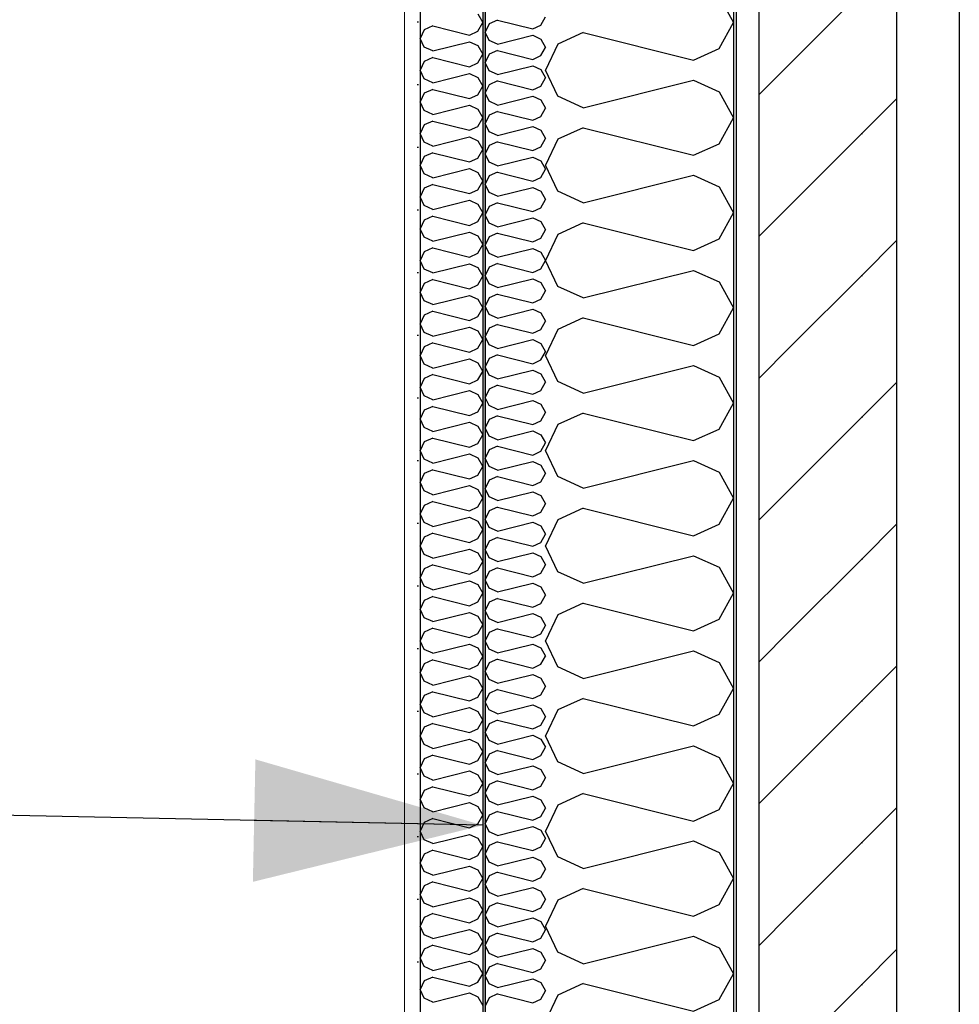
# Model space of a CAD drawing. Header units: millimetres. Extents: x -82116 to -57126, y -2070 to 13065.
# Tile 48 of 74: x -65442 to -64693, y 4566 to 5352. Entities that reach past the tile are written whole.
import ezdxf
from ezdxf.enums import TextEntityAlignment as Align

# ---------------------------------------------------------------- set-up
doc = ezdxf.new("R2010")
doc.units = ezdxf.units.MM
doc.header["$LTSCALE"] = 0.5
doc.header["$MEASUREMENT"] = 0
doc.linetypes.add('Akselinje', pattern=[1500, 1000, -200, 100, -200])
doc.linetypes.add('PLINE', pattern=[0])
for name, color, linetype in [('232- Ikke-bærende yttervegger', 7, 'Continuous'), ('232- Ikke-bærende yttervegger (Skravur)', 7, 'Continuous'), ('232- Ikke-bærende yttervegger (Skravur)(Nye konstruksjoner)', 7, 'Continuous'), ('232- Ikke-bærende yttervegger(Nye konstruksjoner)', 7, 'Continuous'), ('235- Utvendig kledning og overflate(Nye konstruksjoner)', 7, 'Continuous'), ('82-- Modullinjer', 7, 'Continuous'), ('832- Tekst bygning(Nye konstruksjoner)', 7, 'Continuous')]:
    doc.layers.add(name, color=color, linetype=linetype)
doc.layers.add('236- Innvendig kledning og overflate(Nye konstruksjoner)', color=7, linetype='Continuous', lineweight=0)
doc.styles.add('GENERATED_STYLE_1', font='arial.ttf')
doc.dimstyles.new('GENERATED_STYLE__2', dxfattribs={"dimtxt": 0.18, "dimasz": 182.4, "dimexe": 0.18, "dimexo": 0.0625, "dimgap": 0, "dimtad": 0, "dimtih": 1, "dimtoh": 1, "dimdec": 4, "dimzin": 0, "dimdsep": 46, "dimcen": 0.09, "dimadec": 0, "dimazin": 0, "dimtfac": 1, "dimtdec": 4, "dimtmove": 0, "dimatfit": 3, "dimldrblk": 'ARROWHEAD_5', "dimfxl": 1, "dimtolj": 1, "dimtzin": 0, "dimarcsym": 0})

# ---------------------------------------------------------------- blocks, each defined once
blk = doc.blocks.new('*X14')
at = {"layer": '232- Ikke-bærende yttervegger (Skravur)', "linetype": 'PLINE'}
for p, q in [((-64884.72, 5370.19), (-64873.16, 5349.47)), ((-64884.72, 5328.75), (-64873.16, 5349.47)), ((-64993.03, 5341.5), (-65013.35, 5332.25)), ((-64993.03, 5341.5), (-64905.04, 5319.5)), ((-65013.35, 5332.25), (-65023.16, 5311.53)), ((-64905.04, 5319.5), (-64884.72, 5328.75)), ((-65013.35, 5290.81), (-65023.16, 5311.53)), ((-64993.03, 5281.56), (-64905.04, 5303.56)), ((-64905.04, 5303.56), (-64884.72, 5294.31)), ((-64993.03, 5281.56), (-65013.35, 5290.81)), ((-64884.72, 5294.31), (-64873.16, 5273.59)), ((-64884.72, 5252.87), (-64873.16, 5273.59)), ((-64993.03, 5265.62), (-65013.35, 5256.37)), ((-64993.03, 5265.62), (-64905.04, 5243.62)), ((-65013.35, 5256.37), (-65023.16, 5235.65)), ((-64905.04, 5243.62), (-64884.72, 5252.87)), ((-65013.35, 5214.93), (-65023.16, 5235.65)), ((-64993.03, 5205.68), (-64905.04, 5227.68)), ((-64905.04, 5227.68), (-64884.72, 5218.43)), ((-64884.72, 5218.43), (-64873.16, 5197.71)), ((-64993.03, 5205.68), (-65013.35, 5214.93)), ((-64884.72, 5176.99), (-64873.16, 5197.71)), ((-64993.03, 5189.74), (-65013.35, 5180.49)), ((-64993.03, 5189.74), (-64905.04, 5167.74)), ((-65013.35, 5180.49), (-65023.16, 5159.77)), ((-64905.04, 5167.74), (-64884.72, 5176.99)), ((-65013.35, 5139.05), (-65023.16, 5159.77)), ((-64993.03, 5129.8), (-64905.04, 5151.8)), ((-64905.04, 5151.8), (-64884.72, 5142.55)), ((-64993.03, 5129.8), (-65013.35, 5139.05)), ((-64884.72, 5142.55), (-64873.16, 5121.83)), ((-64884.72, 5101.11), (-64873.16, 5121.83)), ((-64993.03, 5113.86), (-65013.35, 5104.61)), ((-64993.03, 5113.86), (-64905.04, 5091.86)), ((-65013.35, 5104.61), (-65023.16, 5083.89)), ((-64905.04, 5091.86), (-64884.72, 5101.11)), ((-65013.35, 5063.17), (-65023.16, 5083.89)), ((-64993.03, 5053.92), (-64905.04, 5075.92)), ((-64905.04, 5075.92), (-64884.72, 5066.67)), ((-64993.03, 5053.92), (-65013.35, 5063.17)), ((-64884.72, 5066.67), (-64873.16, 5045.95)), ((-64884.72, 5025.23), (-64873.16, 5045.95)), ((-64993.03, 5037.98), (-65013.35, 5028.73)), ((-64993.03, 5037.98), (-64905.04, 5015.98)), ((-65013.35, 5028.73), (-65023.16, 5008.01)), ((-64905.04, 5015.98), (-64884.72, 5025.23)), ((-65013.35, 4987.29), (-65023.16, 5008.01)), ((-64993.03, 4978.04), (-64905.04, 5000.04)), ((-64905.04, 5000.04), (-64884.72, 4990.79)), ((-64884.72, 4990.79), (-64873.16, 4970.07)), ((-64993.03, 4978.04), (-65013.35, 4987.29)), ((-64884.72, 4949.35), (-64873.16, 4970.07)), ((-64993.03, 4962.1), (-65013.35, 4952.86)), ((-64993.03, 4962.1), (-64905.04, 4940.1)), ((-65013.35, 4952.86), (-65023.16, 4932.13)), ((-64905.04, 4940.1), (-64884.72, 4949.35)), ((-65013.35, 4911.41), (-65023.16, 4932.13)), ((-64993.03, 4902.16), (-64905.04, 4924.16)), ((-64905.04, 4924.16), (-64884.72, 4914.92)), ((-64993.03, 4902.16), (-65013.35, 4911.41)), ((-64884.72, 4914.92), (-64873.16, 4894.19)), ((-64884.72, 4873.47), (-64873.16, 4894.19)), ((-64993.03, 4886.22), (-65013.35, 4876.98)), ((-64993.03, 4886.22), (-64905.04, 4864.23)), ((-65013.35, 4876.98), (-65023.16, 4856.25)), ((-64905.04, 4864.23), (-64884.72, 4873.47)), ((-65013.35, 4835.53), (-65023.16, 4856.25)), ((-64993.03, 4826.29), (-64905.04, 4848.28)), ((-64905.04, 4848.28), (-64884.72, 4839.04)), ((-64993.03, 4826.29), (-65013.35, 4835.53)), ((-64884.72, 4839.04), (-64873.16, 4818.32)), ((-64884.72, 4797.59), (-64873.16, 4818.32)), ((-64993.03, 4810.34), (-65013.35, 4801.1)), ((-64993.03, 4810.34), (-64905.04, 4788.35)), ((-65013.35, 4801.1), (-65023.16, 4780.38)), ((-64905.04, 4788.35), (-64884.72, 4797.59)), ((-65013.35, 4759.65), (-65023.16, 4780.38)), ((-64993.03, 4750.41), (-64905.04, 4772.4)), ((-64905.04, 4772.4), (-64884.72, 4763.16)), ((-64884.72, 4763.16), (-64873.16, 4742.44)), ((-64993.03, 4750.41), (-65013.35, 4759.65)), ((-64884.72, 4721.71), (-64873.16, 4742.44)), ((-64993.03, 4734.47), (-65013.35, 4725.22)), ((-64993.03, 4734.47), (-64905.04, 4712.47)), ((-65013.35, 4725.22), (-65023.16, 4704.5)), ((-64905.04, 4712.47), (-64884.72, 4721.71)), ((-65013.35, 4683.77), (-65023.16, 4704.5)), ((-64993.03, 4674.53), (-64905.04, 4696.53)), ((-64905.04, 4696.53), (-64884.72, 4687.28)), ((-64993.03, 4674.53), (-65013.35, 4683.77)), ((-64884.72, 4687.28), (-64873.16, 4666.56)), ((-64884.72, 4645.84), (-64873.16, 4666.56)), ((-64993.03, 4658.59), (-65013.35, 4649.34)), ((-64993.03, 4658.59), (-64905.04, 4636.59)), ((-65013.35, 4649.34), (-65023.16, 4628.62)), ((-64905.04, 4636.59), (-64884.72, 4645.84)), ((-65013.35, 4607.9), (-65023.16, 4628.62)), ((-64993.03, 4598.65), (-64905.04, 4620.65)), ((-64905.04, 4620.65), (-64884.72, 4611.4)), ((-64884.72, 4611.4), (-64873.16, 4590.68)), ((-64993.03, 4598.65), (-65013.35, 4607.9)), ((-64884.72, 4569.96), (-64873.16, 4590.68)), ((-64993.03, 4582.71), (-65013.35, 4573.46)), ((-64993.03, 4582.71), (-64905.04, 4560.71)), ((-65013.35, 4573.46), (-65023.16, 4552.74)), ((-64905.04, 4560.71), (-64884.72, 4569.96))]:
    blk.add_line(p, q, dxfattribs=at)
blk = doc.blocks.new('*X15')
at = {"layer": '232- Ikke-bærende yttervegger (Skravur)(Nye konstruksjoner)', "linetype": 'PLINE'}
for p, q in [((-65061.52, 5351.47), (-65068.02, 5348.51)), ((-65061.52, 5351.47), (-65033.36, 5344.43)), ((-65026.86, 5347.39), (-65023.16, 5354.02)), ((-65068.02, 5348.51), (-65071.16, 5341.88)), ((-65068.02, 5335.25), (-65071.16, 5341.88)), ((-65033.36, 5344.43), (-65026.86, 5347.39)), ((-65061.52, 5332.29), (-65068.02, 5335.25)), ((-65061.52, 5332.29), (-65033.36, 5339.33)), ((-65033.36, 5339.33), (-65026.86, 5336.37)), ((-65026.86, 5336.37), (-65023.16, 5329.74)), ((-65061.52, 5327.19), (-65068.02, 5324.23)), ((-65061.52, 5327.19), (-65033.36, 5320.15)), ((-65026.86, 5323.11), (-65023.16, 5329.74)), ((-65068.02, 5324.23), (-65071.16, 5317.6)), ((-65033.36, 5320.15), (-65026.86, 5323.11)), ((-65068.02, 5310.97), (-65071.16, 5317.6)), ((-65061.52, 5308.01), (-65068.02, 5310.97)), ((-65061.52, 5308.01), (-65033.36, 5315.05)), ((-65033.36, 5315.05), (-65026.86, 5312.09)), ((-65026.86, 5312.09), (-65023.16, 5305.46)), ((-65061.52, 5302.91), (-65068.02, 5299.95)), ((-65061.52, 5302.91), (-65033.36, 5295.87)), ((-65026.86, 5298.83), (-65023.16, 5305.46)), ((-65068.02, 5299.95), (-65071.16, 5293.32)), ((-65033.36, 5295.87), (-65026.86, 5298.83)), ((-65068.02, 5286.69), (-65071.16, 5293.32)), ((-65061.52, 5283.73), (-65033.36, 5290.77)), ((-65033.36, 5290.77), (-65026.86, 5287.81)), ((-65026.86, 5287.81), (-65023.16, 5281.18)), ((-65061.52, 5283.73), (-65068.02, 5286.69)), ((-65026.86, 5274.55), (-65023.16, 5281.18)), ((-65068.02, 5275.67), (-65071.16, 5269.04)), ((-65061.52, 5278.63), (-65068.02, 5275.67)), ((-65061.52, 5278.63), (-65033.36, 5271.59)), ((-65033.36, 5271.59), (-65026.86, 5274.55)), ((-65068.02, 5262.41), (-65071.16, 5269.04)), ((-65061.52, 5259.45), (-65033.36, 5266.49)), ((-65033.36, 5266.49), (-65026.86, 5263.53)), ((-65026.86, 5263.53), (-65023.16, 5256.9)), ((-65061.52, 5259.45), (-65068.02, 5262.41)), ((-65026.86, 5250.26), (-65023.16, 5256.9)), ((-65068.02, 5251.39), (-65071.16, 5244.75)), ((-65061.52, 5254.34), (-65068.02, 5251.39)), ((-65061.52, 5254.34), (-65033.36, 5247.31)), ((-65033.36, 5247.31), (-65026.86, 5250.26)), ((-65068.02, 5238.12), (-65071.16, 5244.75)), ((-65061.52, 5235.16), (-65033.36, 5242.2)), ((-65033.36, 5242.2), (-65026.86, 5239.25)), ((-65061.52, 5235.16), (-65068.02, 5238.12)), ((-65026.86, 5239.25), (-65023.16, 5232.61)), ((-65026.86, 5225.98), (-65023.16, 5232.61)), ((-65068.02, 5227.1), (-65071.16, 5220.47)), ((-65061.52, 5230.06), (-65068.02, 5227.1)), ((-65061.52, 5230.06), (-65033.36, 5223.02)), ((-65033.36, 5223.02), (-65026.86, 5225.98)), ((-65068.02, 5213.84), (-65071.16, 5220.47)), ((-65061.52, 5210.88), (-65033.36, 5217.92)), ((-65033.36, 5217.92), (-65026.86, 5214.96)), ((-65061.52, 5210.88), (-65068.02, 5213.84)), ((-65026.86, 5214.96), (-65023.16, 5208.33)), ((-65026.86, 5201.7), (-65023.16, 5208.33)), ((-65068.02, 5202.82), (-65071.16, 5196.19)), ((-65061.52, 5205.78), (-65068.02, 5202.82)), ((-65061.52, 5205.78), (-65033.36, 5198.74)), ((-65033.36, 5198.74), (-65026.86, 5201.7)), ((-65068.02, 5189.56), (-65071.16, 5196.19)), ((-65061.52, 5186.6), (-65033.36, 5193.64)), ((-65033.36, 5193.64), (-65026.86, 5190.68)), ((-65061.52, 5186.6), (-65068.02, 5189.56)), ((-65026.86, 5190.68), (-65023.16, 5184.05)), ((-65068.02, 5178.54), (-65071.16, 5171.91)), ((-65061.52, 5181.5), (-65068.02, 5178.54)), ((-65061.52, 5181.5), (-65033.36, 5174.46)), ((-65033.36, 5174.46), (-65026.86, 5177.42)), ((-65026.86, 5177.42), (-65023.16, 5184.05)), ((-65068.02, 5165.28), (-65071.16, 5171.91)), ((-65061.52, 5162.32), (-65033.36, 5169.36)), ((-65033.36, 5169.36), (-65026.86, 5166.4)), ((-65061.52, 5162.32), (-65068.02, 5165.28)), ((-65026.86, 5166.4), (-65023.16, 5159.77)), ((-65068.02, 5154.26), (-65071.16, 5147.63)), ((-65061.52, 5157.22), (-65068.02, 5154.26)), ((-65061.52, 5157.22), (-65033.36, 5150.18)), ((-65026.86, 5153.14), (-65023.16, 5159.77)), ((-65068.02, 5141), (-65071.16, 5147.63)), ((-65033.36, 5150.18), (-65026.86, 5153.14)), ((-65061.52, 5138.04), (-65068.02, 5141)), ((-65061.52, 5138.04), (-65033.36, 5145.08)), ((-65033.36, 5145.08), (-65026.86, 5142.12)), ((-65026.86, 5142.12), (-65023.16, 5135.49)), ((-65068.02, 5129.98), (-65071.16, 5123.35)), ((-65061.52, 5132.94), (-65068.02, 5129.98)), ((-65061.52, 5132.94), (-65033.36, 5125.9)), ((-65026.86, 5128.86), (-65023.16, 5135.49)), ((-65068.02, 5116.72), (-65071.16, 5123.35)), ((-65033.36, 5125.9), (-65026.86, 5128.86)), ((-65061.52, 5113.76), (-65068.02, 5116.72)), ((-65061.52, 5113.76), (-65033.36, 5120.8)), ((-65033.36, 5120.8), (-65026.86, 5117.84)), ((-65026.86, 5117.84), (-65023.16, 5111.21)), ((-65061.52, 5108.66), (-65068.02, 5105.7)), ((-65061.52, 5108.66), (-65033.36, 5101.62)), ((-65026.86, 5104.58), (-65023.16, 5111.21)), ((-65068.02, 5105.7), (-65071.16, 5099.07)), ((-65068.02, 5092.44), (-65071.16, 5099.07)), ((-65033.36, 5101.62), (-65026.86, 5104.58)), ((-65061.52, 5089.48), (-65068.02, 5092.44)), ((-65061.52, 5089.48), (-65033.36, 5096.52)), ((-65033.36, 5096.52), (-65026.86, 5093.56)), ((-65026.86, 5093.56), (-65023.16, 5086.93)), ((-65061.52, 5084.38), (-65068.02, 5081.42)), ((-65061.52, 5084.38), (-65033.36, 5077.34)), ((-65026.86, 5080.3), (-65023.16, 5086.93)), ((-65068.02, 5081.42), (-65071.16, 5074.79)), ((-65068.02, 5068.15), (-65071.16, 5074.79)), ((-65033.36, 5077.34), (-65026.86, 5080.3)), ((-65061.52, 5065.2), (-65068.02, 5068.15)), ((-65061.52, 5065.2), (-65033.36, 5072.24)), ((-65033.36, 5072.24), (-65026.86, 5069.28)), ((-65026.86, 5069.28), (-65023.16, 5062.65)), ((-65061.52, 5060.09), (-65068.02, 5057.14)), ((-65061.52, 5060.09), (-65033.36, 5053.06)), ((-65026.86, 5056.01), (-65023.16, 5062.65)), ((-65068.02, 5057.14), (-65071.16, 5050.5)), ((-65033.36, 5053.06), (-65026.86, 5056.01)), ((-65068.02, 5043.87), (-65071.16, 5050.5)), ((-65061.52, 5040.91), (-65068.02, 5043.87)), ((-65061.52, 5040.91), (-65033.36, 5047.95)), ((-65033.36, 5047.95), (-65026.86, 5044.99)), ((-65026.86, 5044.99), (-65023.16, 5038.36)), ((-65061.52, 5035.81), (-65068.02, 5032.85)), ((-65061.52, 5035.81), (-65033.36, 5028.77)), ((-65026.86, 5031.73), (-65023.16, 5038.36)), ((-65068.02, 5032.85), (-65071.16, 5026.22)), ((-65033.36, 5028.77), (-65026.86, 5031.73)), ((-65068.02, 5019.59), (-65071.16, 5026.22)), ((-65061.52, 5016.63), (-65033.36, 5023.67)), ((-65033.36, 5023.67), (-65026.86, 5020.71)), ((-65026.86, 5020.71), (-65023.16, 5014.08)), ((-65061.52, 5016.63), (-65068.02, 5019.59)), ((-65026.86, 5007.45), (-65023.16, 5014.08)), ((-65068.02, 5008.57), (-65071.16, 5001.94)), ((-65061.52, 5011.53), (-65068.02, 5008.57)), ((-65061.52, 5011.53), (-65033.36, 5004.49)), ((-65033.36, 5004.49), (-65026.86, 5007.45)), ((-65068.02, 4995.31), (-65071.16, 5001.94)), ((-65061.52, 4992.35), (-65033.36, 4999.39)), ((-65033.36, 4999.39), (-65026.86, 4996.43)), ((-65026.86, 4996.43), (-65023.16, 4989.8)), ((-65061.52, 4992.35), (-65068.02, 4995.31)), ((-65026.86, 4983.17), (-65023.16, 4989.8)), ((-65068.02, 4984.29), (-65071.16, 4977.66)), ((-65061.52, 4987.25), (-65068.02, 4984.29)), ((-65061.52, 4987.25), (-65033.36, 4980.21)), ((-65033.36, 4980.21), (-65026.86, 4983.17)), ((-65068.02, 4971.03), (-65071.16, 4977.66)), ((-65061.52, 4968.07), (-65033.36, 4975.11)), ((-65033.36, 4975.11), (-65026.86, 4972.15)), ((-65061.52, 4968.07), (-65068.02, 4971.03)), ((-65026.86, 4972.15), (-65023.16, 4965.52)), ((-65026.86, 4958.89), (-65023.16, 4965.52)), ((-65068.02, 4960.01), (-65071.16, 4953.38)), ((-65061.52, 4962.97), (-65068.02, 4960.01)), ((-65061.52, 4962.97), (-65033.36, 4955.93)), ((-65033.36, 4955.93), (-65026.86, 4958.89)), ((-65068.02, 4946.75), (-65071.16, 4953.38)), ((-65061.52, 4943.79), (-65033.36, 4950.83)), ((-65033.36, 4950.83), (-65026.86, 4947.87)), ((-65061.52, 4943.79), (-65068.02, 4946.75)), ((-65026.86, 4947.87), (-65023.16, 4941.24)), ((-65026.86, 4934.61), (-65023.16, 4941.24)), ((-65068.02, 4935.73), (-65071.16, 4929.1)), ((-65061.52, 4938.69), (-65068.02, 4935.73)), ((-65061.52, 4938.69), (-65033.36, 4931.65)), ((-65033.36, 4931.65), (-65026.86, 4934.61)), ((-65068.02, 4922.47), (-65071.16, 4929.1)), ((-65061.52, 4919.51), (-65033.36, 4926.55)), ((-65033.36, 4926.55), (-65026.86, 4923.59)), ((-65061.52, 4919.51), (-65068.02, 4922.47)), ((-65026.86, 4923.59), (-65023.16, 4916.96)), ((-65068.02, 4911.45), (-65071.16, 4904.82)), ((-65061.52, 4914.41), (-65068.02, 4911.45)), ((-65061.52, 4914.41), (-65033.36, 4907.37)), ((-65033.36, 4907.37), (-65026.86, 4910.33)), ((-65026.86, 4910.33), (-65023.16, 4916.96)), ((-65068.02, 4898.19), (-65071.16, 4904.82)), ((-65061.52, 4895.23), (-65033.36, 4902.27)), ((-65033.36, 4902.27), (-65026.86, 4899.31)), ((-65061.52, 4895.23), (-65068.02, 4898.19)), ((-65026.86, 4899.31), (-65023.16, 4892.68)), ((-65068.02, 4887.17), (-65071.16, 4880.54)), ((-65061.52, 4890.13), (-65068.02, 4887.17)), ((-65061.52, 4890.13), (-65033.36, 4883.09)), ((-65026.86, 4886.05), (-65023.16, 4892.68)), ((-65068.02, 4873.9), (-65071.16, 4880.54)), ((-65033.36, 4883.09), (-65026.86, 4886.05)), ((-65061.52, 4870.95), (-65068.02, 4873.9)), ((-65061.52, 4870.95), (-65033.36, 4877.99)), ((-65033.36, 4877.99), (-65026.86, 4875.03)), ((-65026.86, 4875.03), (-65023.16, 4868.4)), ((-65068.02, 4862.89), (-65071.16, 4856.25)), ((-65061.52, 4865.84), (-65068.02, 4862.89)), ((-65061.52, 4865.84), (-65033.36, 4858.81)), ((-65026.86, 4861.76), (-65023.16, 4868.4)), ((-65068.02, 4849.62), (-65071.16, 4856.25)), ((-65033.36, 4858.81), (-65026.86, 4861.76)), ((-65061.52, 4846.66), (-65068.02, 4849.62)), ((-65061.52, 4846.66), (-65033.36, 4853.7)), ((-65033.36, 4853.7), (-65026.86, 4850.74)), ((-65026.86, 4850.74), (-65023.16, 4844.11)), ((-65061.52, 4841.56), (-65068.02, 4838.6)), ((-65061.52, 4841.56), (-65033.36, 4834.52)), ((-65026.86, 4837.48), (-65023.16, 4844.11)), ((-65068.02, 4838.6), (-65071.16, 4831.97)), ((-65068.02, 4825.34), (-65071.16, 4831.97)), ((-65033.36, 4834.52), (-65026.86, 4837.48)), ((-65061.52, 4822.38), (-65068.02, 4825.34)), ((-65061.52, 4822.38), (-65033.36, 4829.42)), ((-65033.36, 4829.42), (-65026.86, 4826.46)), ((-65026.86, 4826.46), (-65023.16, 4819.83)), ((-65061.52, 4817.28), (-65068.02, 4814.32)), ((-65061.52, 4817.28), (-65033.36, 4810.24)), ((-65026.86, 4813.2), (-65023.16, 4819.83)), ((-65068.02, 4814.32), (-65071.16, 4807.69)), ((-65068.02, 4801.06), (-65071.16, 4807.69)), ((-65033.36, 4810.24), (-65026.86, 4813.2)), ((-65061.52, 4798.1), (-65068.02, 4801.06)), ((-65061.52, 4798.1), (-65033.36, 4805.14)), ((-65033.36, 4805.14), (-65026.86, 4802.18)), ((-65026.86, 4802.18), (-65023.16, 4795.55)), ((-65061.52, 4793), (-65068.02, 4790.04)), ((-65061.52, 4793), (-65033.36, 4785.96)), ((-65026.86, 4788.92), (-65023.16, 4795.55)), ((-65068.02, 4790.04), (-65071.16, 4783.41)), ((-65033.36, 4785.96), (-65026.86, 4788.92)), ((-65068.02, 4776.78), (-65071.16, 4783.41)), ((-65061.52, 4773.82), (-65068.02, 4776.78)), ((-65061.52, 4773.82), (-65033.36, 4780.86)), ((-65033.36, 4780.86), (-65026.86, 4777.9)), ((-65026.86, 4777.9), (-65023.16, 4771.27)), ((-65061.52, 4768.72), (-65068.02, 4765.76)), ((-65061.52, 4768.72), (-65033.36, 4761.68)), ((-65026.86, 4764.64), (-65023.16, 4771.27)), ((-65068.02, 4765.76), (-65071.16, 4759.13)), ((-65033.36, 4761.68), (-65026.86, 4764.64)), ((-65068.02, 4752.5), (-65071.16, 4759.13)), ((-65061.52, 4749.54), (-65033.36, 4756.58)), ((-65033.36, 4756.58), (-65026.86, 4753.62)), ((-65026.86, 4753.62), (-65023.16, 4746.99)), ((-65061.52, 4749.54), (-65068.02, 4752.5)), ((-65026.86, 4740.36), (-65023.16, 4746.99)), ((-65068.02, 4741.48), (-65071.16, 4734.85)), ((-65061.52, 4744.44), (-65068.02, 4741.48)), ((-65061.52, 4744.44), (-65033.36, 4737.4)), ((-65033.36, 4737.4), (-65026.86, 4740.36)), ((-65068.02, 4728.22), (-65071.16, 4734.85)), ((-65061.52, 4725.26), (-65033.36, 4732.3)), ((-65033.36, 4732.3), (-65026.86, 4729.34)), ((-65026.86, 4729.34), (-65023.16, 4722.71)), ((-65061.52, 4725.26), (-65068.02, 4728.22)), ((-65026.86, 4716.08), (-65023.16, 4722.71)), ((-65068.02, 4717.2), (-65071.16, 4710.57)), ((-65061.52, 4720.16), (-65068.02, 4717.2)), ((-65061.52, 4720.16), (-65033.36, 4713.12)), ((-65033.36, 4713.12), (-65026.86, 4716.08)), ((-65068.02, 4703.94), (-65071.16, 4710.57)), ((-65061.52, 4700.98), (-65033.36, 4708.02)), ((-65033.36, 4708.02), (-65026.86, 4705.06)), ((-65061.52, 4700.98), (-65068.02, 4703.94)), ((-65026.86, 4705.06), (-65023.16, 4698.43)), ((-65026.86, 4691.8), (-65023.16, 4698.43)), ((-65068.02, 4692.92), (-65071.16, 4686.29)), ((-65061.52, 4695.88), (-65068.02, 4692.92)), ((-65061.52, 4695.88), (-65033.36, 4688.84)), ((-65033.36, 4688.84), (-65026.86, 4691.8)), ((-65068.02, 4679.65), (-65071.16, 4686.29)), ((-65061.52, 4676.7), (-65033.36, 4683.73)), ((-65033.36, 4683.73), (-65026.86, 4680.78)), ((-65061.52, 4676.7), (-65068.02, 4679.65)), ((-65026.86, 4680.78), (-65023.16, 4674.14)), ((-65026.86, 4667.51), (-65023.16, 4674.14)), ((-65068.02, 4668.64), (-65071.16, 4662)), ((-65061.52, 4671.59), (-65068.02, 4668.64)), ((-65061.52, 4671.59), (-65033.36, 4664.56)), ((-65033.36, 4664.56), (-65026.86, 4667.51)), ((-65068.02, 4655.37), (-65071.16, 4662)), ((-65061.52, 4652.41), (-65033.36, 4659.45)), ((-65033.36, 4659.45), (-65026.86, 4656.49)), ((-65061.52, 4652.41), (-65068.02, 4655.37)), ((-65026.86, 4656.49), (-65023.16, 4649.86)), ((-65068.02, 4644.35), (-65071.16, 4637.72)), ((-65061.52, 4647.31), (-65068.02, 4644.35)), ((-65061.52, 4647.31), (-65033.36, 4640.27)), ((-65033.36, 4640.27), (-65026.86, 4643.23)), ((-65026.86, 4643.23), (-65023.16, 4649.86)), ((-65068.02, 4631.09), (-65071.16, 4637.72)), ((-65061.52, 4628.13), (-65033.36, 4635.17)), ((-65033.36, 4635.17), (-65026.86, 4632.21)), ((-65061.52, 4628.13), (-65068.02, 4631.09)), ((-65026.86, 4632.21), (-65023.16, 4625.58)), ((-65068.02, 4620.07), (-65071.16, 4613.44)), ((-65061.52, 4623.03), (-65068.02, 4620.07)), ((-65061.52, 4623.03), (-65033.36, 4615.99)), ((-65026.86, 4618.95), (-65023.16, 4625.58)), ((-65068.02, 4606.81), (-65071.16, 4613.44)), ((-65033.36, 4615.99), (-65026.86, 4618.95)), ((-65061.52, 4603.85), (-65068.02, 4606.81)), ((-65061.52, 4603.85), (-65033.36, 4610.89)), ((-65033.36, 4610.89), (-65026.86, 4607.93)), ((-65026.86, 4607.93), (-65023.16, 4601.3)), ((-65068.02, 4595.79), (-65071.16, 4589.16)), ((-65061.52, 4598.75), (-65068.02, 4595.79)), ((-65061.52, 4598.75), (-65033.36, 4591.71)), ((-65026.86, 4594.67), (-65023.16, 4601.3)), ((-65068.02, 4582.53), (-65071.16, 4589.16)), ((-65033.36, 4591.71), (-65026.86, 4594.67)), ((-65061.52, 4579.57), (-65068.02, 4582.53)), ((-65061.52, 4579.57), (-65033.36, 4586.61)), ((-65033.36, 4586.61), (-65026.86, 4583.65)), ((-65026.86, 4583.65), (-65023.16, 4577.02)), ((-65061.52, 4574.47), (-65068.02, 4571.51)), ((-65061.52, 4574.47), (-65033.36, 4567.43)), ((-65026.86, 4570.39), (-65023.16, 4577.02)), ((-65068.02, 4571.51), (-65071.16, 4564.88)), ((-65033.36, 4567.43), (-65026.86, 4570.39))]:
    blk.add_line(p, q, dxfattribs=at)
blk = doc.blocks.new('*X16')
at = {"layer": '232- Ikke-bærende yttervegger (Skravur)(Nye konstruksjoner)', "linetype": 'PLINE'}
for p, q in [((-65077.01, 5356.38), (-65073.16, 5349.47)), ((-65119.89, 5343.73), (-65123.16, 5336.82)), ((-65113.12, 5346.81), (-65119.89, 5343.73)), ((-65113.12, 5346.81), (-65083.79, 5339.48)), ((-65083.79, 5339.48), (-65077.01, 5342.56)), ((-65077.01, 5342.56), (-65073.16, 5349.47)), ((-65119.89, 5329.91), (-65123.16, 5336.82)), ((-65113.12, 5326.83), (-65083.79, 5334.16)), ((-65083.79, 5334.16), (-65077.01, 5331.08)), ((-65113.12, 5326.83), (-65119.89, 5329.91)), ((-65077.01, 5331.08), (-65073.16, 5324.17)), ((-65119.89, 5318.44), (-65123.16, 5311.53)), ((-65113.12, 5321.52), (-65119.89, 5318.44)), ((-65113.12, 5321.52), (-65083.79, 5314.19)), ((-65077.01, 5317.27), (-65073.16, 5324.17)), ((-65119.89, 5304.62), (-65123.16, 5311.53)), ((-65083.79, 5314.19), (-65077.01, 5317.27)), ((-65113.12, 5301.54), (-65119.89, 5304.62)), ((-65113.12, 5301.54), (-65083.79, 5308.87)), ((-65083.79, 5308.87), (-65077.01, 5305.79)), ((-65077.01, 5305.79), (-65073.16, 5298.88)), ((-65113.12, 5296.22), (-65119.89, 5293.14)), ((-65113.12, 5296.22), (-65083.79, 5288.89)), ((-65077.01, 5291.97), (-65073.16, 5298.88)), ((-65119.89, 5293.14), (-65123.16, 5286.24)), ((-65083.79, 5288.89), (-65077.01, 5291.97)), ((-65119.89, 5279.33), (-65123.16, 5286.24)), ((-65113.12, 5276.25), (-65119.89, 5279.33)), ((-65113.12, 5276.25), (-65083.79, 5283.58)), ((-65083.79, 5283.58), (-65077.01, 5280.5)), ((-65077.01, 5280.5), (-65073.16, 5273.59)), ((-65077.01, 5266.68), (-65073.16, 5273.59)), ((-65119.89, 5267.85), (-65123.16, 5260.94)), ((-65113.12, 5270.93), (-65119.89, 5267.85)), ((-65113.12, 5270.93), (-65083.79, 5263.6)), ((-65083.79, 5263.6), (-65077.01, 5266.68)), ((-65119.89, 5254.04), (-65123.16, 5260.94)), ((-65113.12, 5250.95), (-65083.79, 5258.29)), ((-65083.79, 5258.29), (-65077.01, 5255.2)), ((-65113.12, 5250.95), (-65119.89, 5254.04)), ((-65077.01, 5255.2), (-65073.16, 5248.3)), ((-65077.01, 5241.39), (-65073.16, 5248.3)), ((-65119.89, 5242.56), (-65123.16, 5235.65)), ((-65113.12, 5245.64), (-65119.89, 5242.56)), ((-65113.12, 5245.64), (-65083.79, 5238.31)), ((-65083.79, 5238.31), (-65077.01, 5241.39)), ((-65119.89, 5228.74), (-65123.16, 5235.65)), ((-65113.12, 5225.66), (-65083.79, 5232.99)), ((-65083.79, 5232.99), (-65077.01, 5229.91)), ((-65113.12, 5225.66), (-65119.89, 5228.74)), ((-65077.01, 5229.91), (-65073.16, 5223)), ((-65119.89, 5217.26), (-65123.16, 5210.36)), ((-65113.12, 5220.35), (-65119.89, 5217.26)), ((-65113.12, 5220.35), (-65083.79, 5213.01)), ((-65077.01, 5216.1), (-65073.16, 5223)), ((-65119.89, 5203.45), (-65123.16, 5210.36)), ((-65083.79, 5213.01), (-65077.01, 5216.1)), ((-65113.12, 5200.37), (-65119.89, 5203.45)), ((-65113.12, 5200.37), (-65083.79, 5207.7)), ((-65083.79, 5207.7), (-65077.01, 5204.62)), ((-65077.01, 5204.62), (-65073.16, 5197.71)), ((-65113.12, 5195.05), (-65119.89, 5191.97)), ((-65113.12, 5195.05), (-65083.79, 5187.72)), ((-65077.01, 5190.8), (-65073.16, 5197.71)), ((-65119.89, 5191.97), (-65123.16, 5185.06)), ((-65119.89, 5178.16), (-65123.16, 5185.06)), ((-65083.79, 5187.72), (-65077.01, 5190.8)), ((-65113.12, 5175.07), (-65119.89, 5178.16)), ((-65113.12, 5175.07), (-65083.79, 5182.41)), ((-65083.79, 5182.41), (-65077.01, 5179.32)), ((-65077.01, 5179.32), (-65073.16, 5172.42)), ((-65113.12, 5169.76), (-65119.89, 5166.68)), ((-65113.12, 5169.76), (-65083.79, 5162.43)), ((-65077.01, 5165.51), (-65073.16, 5172.42)), ((-65119.89, 5166.68), (-65123.16, 5159.77)), ((-65083.79, 5162.43), (-65077.01, 5165.51)), ((-65119.89, 5152.86), (-65123.16, 5159.77)), ((-65113.12, 5149.78), (-65083.79, 5157.11)), ((-65083.79, 5157.11), (-65077.01, 5154.03)), ((-65077.01, 5154.03), (-65073.16, 5147.12)), ((-65113.12, 5149.78), (-65119.89, 5152.86)), ((-65077.01, 5140.22), (-65073.16, 5147.12)), ((-65119.89, 5141.38), (-65123.16, 5134.48)), ((-65113.12, 5144.47), (-65119.89, 5141.38)), ((-65113.12, 5144.47), (-65083.79, 5137.13)), ((-65083.79, 5137.13), (-65077.01, 5140.22)), ((-65119.89, 5127.57), (-65123.16, 5134.48)), ((-65113.12, 5124.49), (-65083.79, 5131.82)), ((-65083.79, 5131.82), (-65077.01, 5128.74)), ((-65113.12, 5124.49), (-65119.89, 5127.57)), ((-65077.01, 5128.74), (-65073.16, 5121.83)), ((-65119.89, 5116.09), (-65123.16, 5109.18)), ((-65113.12, 5119.17), (-65119.89, 5116.09)), ((-65113.12, 5119.17), (-65083.79, 5111.84)), ((-65083.79, 5111.84), (-65077.01, 5114.92)), ((-65077.01, 5114.92), (-65073.16, 5121.83)), ((-65119.89, 5102.28), (-65123.16, 5109.18)), ((-65113.12, 5099.19), (-65083.79, 5106.53)), ((-65083.79, 5106.53), (-65077.01, 5103.45)), ((-65113.12, 5099.19), (-65119.89, 5102.28)), ((-65077.01, 5103.45), (-65073.16, 5096.54)), ((-65119.89, 5090.8), (-65123.16, 5083.89)), ((-65113.12, 5093.88), (-65119.89, 5090.8)), ((-65113.12, 5093.88), (-65083.79, 5086.55)), ((-65077.01, 5089.63), (-65073.16, 5096.54)), ((-65119.89, 5076.98), (-65123.16, 5083.89)), ((-65083.79, 5086.55), (-65077.01, 5089.63)), ((-65113.12, 5073.9), (-65119.89, 5076.98)), ((-65113.12, 5073.9), (-65083.79, 5081.23)), ((-65083.79, 5081.23), (-65077.01, 5078.15)), ((-65077.01, 5078.15), (-65073.16, 5071.24)), ((-65113.12, 5068.59), (-65119.89, 5065.51)), ((-65113.12, 5068.59), (-65083.79, 5061.26)), ((-65077.01, 5064.34), (-65073.16, 5071.24)), ((-65119.89, 5065.51), (-65123.16, 5058.6)), ((-65083.79, 5061.26), (-65077.01, 5064.34)), ((-65119.89, 5051.69), (-65123.16, 5058.6)), ((-65113.12, 5048.61), (-65119.89, 5051.69)), ((-65113.12, 5048.61), (-65083.79, 5055.94)), ((-65083.79, 5055.94), (-65077.01, 5052.86)), ((-65077.01, 5052.86), (-65073.16, 5045.95)), ((-65077.01, 5039.04), (-65073.16, 5045.95)), ((-65119.89, 5040.21), (-65123.16, 5033.31)), ((-65113.12, 5043.29), (-65119.89, 5040.21)), ((-65113.12, 5043.29), (-65083.79, 5035.96)), ((-65083.79, 5035.96), (-65077.01, 5039.04)), ((-65119.89, 5026.4), (-65123.16, 5033.31)), ((-65113.12, 5023.32), (-65083.79, 5030.65)), ((-65083.79, 5030.65), (-65077.01, 5027.57)), ((-65113.12, 5023.32), (-65119.89, 5026.4)), ((-65077.01, 5027.57), (-65073.16, 5020.66)), ((-65077.01, 5013.75), (-65073.16, 5020.66)), ((-65119.89, 5014.92), (-65123.16, 5008.01)), ((-65113.12, 5018), (-65119.89, 5014.92)), ((-65113.12, 5018), (-65083.79, 5010.67)), ((-65083.79, 5010.67), (-65077.01, 5013.75)), ((-65119.89, 5001.11), (-65123.16, 5008.01)), ((-65113.12, 4998.02), (-65083.79, 5005.36)), ((-65083.79, 5005.36), (-65077.01, 5002.27)), ((-65113.12, 4998.02), (-65119.89, 5001.11)), ((-65077.01, 5002.27), (-65073.16, 4995.37)), ((-65119.89, 4989.63), (-65123.16, 4982.72)), ((-65113.12, 4992.71), (-65119.89, 4989.63)), ((-65113.12, 4992.71), (-65083.79, 4985.38)), ((-65083.79, 4985.38), (-65077.01, 4988.46)), ((-65077.01, 4988.46), (-65073.16, 4995.37)), ((-65119.89, 4975.81), (-65123.16, 4982.72)), ((-65113.12, 4972.73), (-65119.89, 4975.81)), ((-65113.12, 4972.73), (-65083.79, 4980.06)), ((-65083.79, 4980.06), (-65077.01, 4976.98)), ((-65077.01, 4976.98), (-65073.16, 4970.07)), ((-65113.12, 4967.42), (-65119.89, 4964.33)), ((-65113.12, 4967.42), (-65083.79, 4960.08)), ((-65077.01, 4963.17), (-65073.16, 4970.07)), ((-65119.89, 4964.33), (-65123.16, 4957.43)), ((-65119.89, 4950.52), (-65123.16, 4957.43)), ((-65083.79, 4960.08), (-65077.01, 4963.17)), ((-65113.12, 4947.44), (-65119.89, 4950.52)), ((-65113.12, 4947.44), (-65083.79, 4954.77)), ((-65083.79, 4954.77), (-65077.01, 4951.69)), ((-65077.01, 4951.69), (-65073.16, 4944.78)), ((-65113.12, 4942.12), (-65119.89, 4939.04)), ((-65113.12, 4942.12), (-65083.79, 4934.79)), ((-65077.01, 4937.87), (-65073.16, 4944.78)), ((-65119.89, 4939.04), (-65123.16, 4932.13)), ((-65083.79, 4934.79), (-65077.01, 4937.87)), ((-65119.89, 4925.23), (-65123.16, 4932.13)), ((-65113.12, 4922.14), (-65083.79, 4929.48)), ((-65083.79, 4929.48), (-65077.01, 4926.39)), ((-65077.01, 4926.39), (-65073.16, 4919.49)), ((-65113.12, 4922.14), (-65119.89, 4925.23)), ((-65077.01, 4912.58), (-65073.16, 4919.49)), ((-65119.89, 4913.75), (-65123.16, 4906.84)), ((-65113.12, 4916.83), (-65119.89, 4913.75)), ((-65113.12, 4916.83), (-65083.79, 4909.5)), ((-65083.79, 4909.5), (-65077.01, 4912.58)), ((-65119.89, 4899.93), (-65123.16, 4906.84)), ((-65113.12, 4896.85), (-65083.79, 4904.18)), ((-65083.79, 4904.18), (-65077.01, 4901.1)), ((-65113.12, 4896.85), (-65119.89, 4899.93)), ((-65077.01, 4901.1), (-65073.16, 4894.19)), ((-65077.01, 4887.29), (-65073.16, 4894.19)), ((-65119.89, 4888.45), (-65123.16, 4881.55)), ((-65113.12, 4891.54), (-65119.89, 4888.45)), ((-65113.12, 4891.54), (-65083.79, 4884.2)), ((-65083.79, 4884.2), (-65077.01, 4887.29)), ((-65119.89, 4874.64), (-65123.16, 4881.55)), ((-65113.12, 4871.56), (-65083.79, 4878.89)), ((-65083.79, 4878.89), (-65077.01, 4875.81)), ((-65113.12, 4871.56), (-65119.89, 4874.64)), ((-65077.01, 4875.81), (-65073.16, 4868.9)), ((-65119.89, 4863.16), (-65123.16, 4856.25)), ((-65113.12, 4866.24), (-65119.89, 4863.16)), ((-65113.12, 4866.24), (-65083.79, 4858.91)), ((-65077.01, 4861.99), (-65073.16, 4868.9)), ((-65119.89, 4849.35), (-65123.16, 4856.25)), ((-65083.79, 4858.91), (-65077.01, 4861.99)), ((-65113.12, 4846.26), (-65119.89, 4849.35)), ((-65113.12, 4846.26), (-65083.79, 4853.6)), ((-65083.79, 4853.6), (-65077.01, 4850.52)), ((-65077.01, 4850.52), (-65073.16, 4843.61)), ((-65113.12, 4840.95), (-65119.89, 4837.87)), ((-65113.12, 4840.95), (-65083.79, 4833.62)), ((-65077.01, 4836.7), (-65073.16, 4843.61)), ((-65119.89, 4837.87), (-65123.16, 4830.96)), ((-65083.79, 4833.62), (-65077.01, 4836.7)), ((-65119.89, 4824.05), (-65123.16, 4830.96)), ((-65113.12, 4820.97), (-65119.89, 4824.05)), ((-65113.12, 4820.97), (-65083.79, 4828.3)), ((-65083.79, 4828.3), (-65077.01, 4825.22)), ((-65077.01, 4825.22), (-65073.16, 4818.32)), ((-65113.12, 4815.66), (-65119.89, 4812.58)), ((-65113.12, 4815.66), (-65083.79, 4808.33)), ((-65077.01, 4811.41), (-65073.16, 4818.32)), ((-65119.89, 4812.58), (-65123.16, 4805.67)), ((-65083.79, 4808.33), (-65077.01, 4811.41)), ((-65119.89, 4798.76), (-65123.16, 4805.67)), ((-65113.12, 4795.68), (-65083.79, 4803.01)), ((-65083.79, 4803.01), (-65077.01, 4799.93)), ((-65077.01, 4799.93), (-65073.16, 4793.02)), ((-65113.12, 4795.68), (-65119.89, 4798.76)), ((-65077.01, 4786.11), (-65073.16, 4793.02)), ((-65119.89, 4787.28), (-65123.16, 4780.38)), ((-65113.12, 4790.37), (-65119.89, 4787.28)), ((-65113.12, 4790.37), (-65083.79, 4783.03)), ((-65083.79, 4783.03), (-65077.01, 4786.11)), ((-65119.89, 4773.47), (-65123.16, 4780.38)), ((-65113.12, 4770.39), (-65083.79, 4777.72)), ((-65083.79, 4777.72), (-65077.01, 4774.64)), ((-65113.12, 4770.39), (-65119.89, 4773.47)), ((-65077.01, 4774.64), (-65073.16, 4767.73)), ((-65119.89, 4761.99), (-65123.16, 4755.08)), ((-65113.12, 4765.07), (-65119.89, 4761.99)), ((-65113.12, 4765.07), (-65083.79, 4757.74)), ((-65083.79, 4757.74), (-65077.01, 4760.82)), ((-65077.01, 4760.82), (-65073.16, 4767.73)), ((-65119.89, 4748.18), (-65123.16, 4755.08)), ((-65113.12, 4745.09), (-65119.89, 4748.18)), ((-65113.12, 4745.09), (-65083.79, 4752.43)), ((-65083.79, 4752.43), (-65077.01, 4749.34)), ((-65077.01, 4749.34), (-65073.16, 4742.44)), ((-65113.12, 4739.78), (-65119.89, 4736.7)), ((-65113.12, 4739.78), (-65083.79, 4732.45)), ((-65077.01, 4735.53), (-65073.16, 4742.44)), ((-65119.89, 4736.7), (-65123.16, 4729.79)), ((-65119.89, 4722.88), (-65123.16, 4729.79)), ((-65083.79, 4732.45), (-65077.01, 4735.53)), ((-65113.12, 4719.8), (-65119.89, 4722.88)), ((-65113.12, 4719.8), (-65083.79, 4727.13)), ((-65083.79, 4727.13), (-65077.01, 4724.05)), ((-65077.01, 4724.05), (-65073.16, 4717.14)), ((-65113.12, 4714.49), (-65119.89, 4711.4)), ((-65113.12, 4714.49), (-65083.79, 4707.15)), ((-65077.01, 4710.24), (-65073.16, 4717.14)), ((-65119.89, 4711.4), (-65123.16, 4704.5)), ((-65083.79, 4707.15), (-65077.01, 4710.24)), ((-65119.89, 4697.59), (-65123.16, 4704.5)), ((-65113.12, 4694.51), (-65083.79, 4701.84)), ((-65083.79, 4701.84), (-65077.01, 4698.76)), ((-65077.01, 4698.76), (-65073.16, 4691.85)), ((-65113.12, 4694.51), (-65119.89, 4697.59)), ((-65077.01, 4684.94), (-65073.16, 4691.85)), ((-65119.89, 4686.11), (-65123.16, 4679.2)), ((-65113.12, 4689.19), (-65119.89, 4686.11)), ((-65113.12, 4689.19), (-65083.79, 4681.86)), ((-65083.79, 4681.86), (-65077.01, 4684.94)), ((-65119.89, 4672.3), (-65123.16, 4679.2)), ((-65113.12, 4669.21), (-65083.79, 4676.55)), ((-65083.79, 4676.55), (-65077.01, 4673.46)), ((-65113.12, 4669.21), (-65119.89, 4672.3)), ((-65077.01, 4673.46), (-65073.16, 4666.56)), ((-65077.01, 4659.65), (-65073.16, 4666.56)), ((-65119.89, 4660.82), (-65123.16, 4653.91)), ((-65113.12, 4663.9), (-65119.89, 4660.82)), ((-65113.12, 4663.9), (-65083.79, 4656.57)), ((-65083.79, 4656.57), (-65077.01, 4659.65)), ((-65119.89, 4647), (-65123.16, 4653.91)), ((-65113.12, 4643.92), (-65083.79, 4651.25)), ((-65083.79, 4651.25), (-65077.01, 4648.17)), ((-65113.12, 4643.92), (-65119.89, 4647)), ((-65077.01, 4648.17), (-65073.16, 4641.26)), ((-65119.89, 4635.52), (-65123.16, 4628.62)), ((-65113.12, 4638.61), (-65119.89, 4635.52)), ((-65113.12, 4638.61), (-65083.79, 4631.27)), ((-65077.01, 4634.36), (-65073.16, 4641.26)), ((-65119.89, 4621.71), (-65123.16, 4628.62)), ((-65083.79, 4631.27), (-65077.01, 4634.36)), ((-65113.12, 4618.63), (-65119.89, 4621.71)), ((-65113.12, 4618.63), (-65083.79, 4625.96)), ((-65083.79, 4625.96), (-65077.01, 4622.88)), ((-65077.01, 4622.88), (-65073.16, 4615.97)), ((-65113.12, 4613.31), (-65119.89, 4610.23)), ((-65113.12, 4613.31), (-65083.79, 4605.98)), ((-65077.01, 4609.06), (-65073.16, 4615.97)), ((-65119.89, 4610.23), (-65123.16, 4603.32)), ((-65083.79, 4605.98), (-65077.01, 4609.06)), ((-65119.89, 4596.42), (-65123.16, 4603.32)), ((-65113.12, 4593.34), (-65119.89, 4596.42)), ((-65113.12, 4593.34), (-65083.79, 4600.67)), ((-65083.79, 4600.67), (-65077.01, 4597.59)), ((-65077.01, 4597.59), (-65073.16, 4590.68)), ((-65113.12, 4588.02), (-65119.89, 4584.94)), ((-65113.12, 4588.02), (-65083.79, 4580.69)), ((-65077.01, 4583.77), (-65073.16, 4590.68)), ((-65119.89, 4584.94), (-65123.16, 4578.03)), ((-65083.79, 4580.69), (-65077.01, 4583.77)), ((-65119.89, 4571.12), (-65123.16, 4578.03)), ((-65113.12, 4568.04), (-65083.79, 4575.37)), ((-65083.79, 4575.37), (-65077.01, 4572.29)), ((-65077.01, 4572.29), (-65073.16, 4565.39)), ((-65113.12, 4568.04), (-65119.89, 4571.12))]:
    blk.add_line(p, q, dxfattribs=at)
blk = doc.blocks.new('Standard grid marker[6]', base_point=(-65073.16, 12565.45))
at = {"layer": '82-- Modullinjer', "linetype": 'Akselinje'}
blk.add_line((-65073.16, 12365.45), (-65073.16, 1550), dxfattribs=at)
at = {"layer": '82-- Modullinjer', "style": 'GENERATED_STYLE_1'}
for tag, p in [('AC_MarkerText_1_0', (-65073.16, 12902.95)), ('AC_MarkerText_1_1', (-65073.16, 1187.5))]:
    blk.add_attdef(tag, text='', height=175, rotation=360, dxfattribs=at).set_placement(p, align=Align.TOP_CENTER)
blk = doc.blocks.new('ARROWHEAD_5')
at = {"linetype": 'Continuous'}
blk.add_hatch(color=256, dxfattribs=at).paths.add_polyline_path([(-1, 0.2679), (0, 0), (-1, -0.2679)])
blk.add_line((0, 0), (-1, 0), dxfattribs=at)

msp = doc.modelspace()

# ---------------------------------------------------------------- hatches: boundary and pattern name
at = {"layer": '232- Ikke-bærende yttervegger (Skravur)', "linetype": 'Continuous'}
h = msp.add_hatch(dxfattribs=at)
h.set_pattern_fill('Skrålinjer_2', color=256, style=0, pattern_type=2)
h.set_pattern_definition([(45, (0, 0), (-56.56854, 56.56854), [80, 0])])
h.paths.add_polyline_path([(-64853.16, 3650), (-64743.16, 3650), (-64743.16, 5370), (-64853.16, 5370)])
at = {"layer": '232- Ikke-bærende yttervegger (Skravur)(Nye konstruksjoner)', "linetype": 'Continuous'}
h = msp.add_hatch(dxfattribs=at)
h.set_pattern_fill('Gips', color=256, style=0, pattern_type=2)
h.set_pattern_definition([(270, (0, 0), (86.60254, 0), [0, -50]), (270, (43.3, -25), (86.60254, 0), [0, -50])])
h.paths.add_polyline_path([(-65135.66, 6070), (-65135.66, 3820), (-65123.16, 3820), (-65123.16, 6070)])
msp.add_hatch(color=256, dxfattribs=at).paths.add_polyline_path([(-65071.16, 6070), (-65073.16, 6070), (-65073.16, 3820), (-65071.16, 3820)])

# ---------------------------------------------------------------- linework, layer by layer
at = {"layer": '232- Ikke-bærende yttervegger', "linetype": 'PLINE'}
for p, q in [((-64873.16, 5370), (-64873.16, 3750)), ((-64853.16, 5370), (-64853.16, 3650)), ((-64743.16, 5370), (-64743.16, 3820))]:
    msp.add_line(p, q, dxfattribs=at)
at = {"layer": '232- Ikke-bærende yttervegger(Nye konstruksjoner)', "linetype": 'PLINE'}
for p, q in [((-65123.16, 6070), (-65123.16, 3820)), ((-65073.16, 6070), (-65073.16, 3820)), ((-65071.16, 6070), (-65071.16, 3820)), ((-64693.16, 5370), (-64693.16, 3820))]:
    msp.add_line(p, q, dxfattribs=at)
at = {"layer": '235- Utvendig kledning og overflate(Nye konstruksjoner)', "linetype": 'PLINE'}
msp.add_line((-64871.16, 5370), (-64871.16, 4010), dxfattribs=at)
at = {"layer": '236- Innvendig kledning og overflate(Nye konstruksjoner)', "linetype": 'PLINE'}
msp.add_line((-65135.66, 6070), (-65135.66, 3820), dxfattribs=at)

# ---------------------------------------------------------------- block references
at = {"layer": '232- Ikke-bærende yttervegger'}
msp.add_blockref('*X14', (0, 0), dxfattribs=at)
at = {"layer": '232- Ikke-bærende yttervegger(Nye konstruksjoner)'}
for name in ['*X16', '*X15']:
    msp.add_blockref(name, (0, 0), dxfattribs=at)
at = {"layer": '82-- Modullinjer', "linetype": 'PLINE'}
msp.add_blockref('Standard grid marker[6]', (-65073.16, 12565.45), dxfattribs=at)

# ---------------------------------------------------------------- leaders
at = {"layer": '832- Tekst bygning(Nye konstruksjoner)', "linetype": 'PLINE', "annotation_type": 0, "has_hookline": 1, "hookline_direction": 1, "text_width": 1686.7}
msp.add_leader([(-65073.16, 4709.05), (-67281.43, 4754.47)], dimstyle='GENERATED_STYLE__2', dxfattribs=at)

doc.saveas('drawing.dxf')
